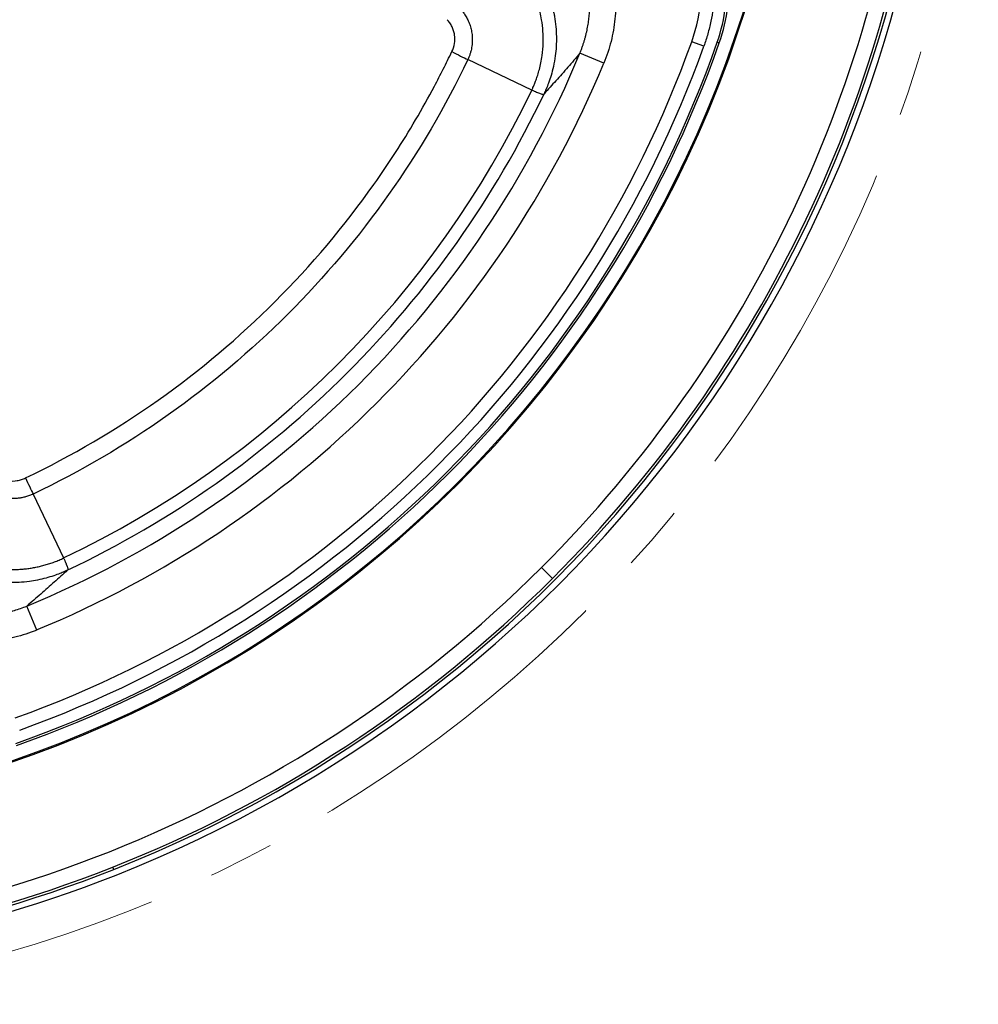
# Model space of a CAD drawing. Header units: millimetres. Extents: x 0 to 594, y 0 to 420.
# Tile 34 of 43: x 391 to 428, y 201 to 239. Entities that reach past the tile are written whole.
import ezdxf

# ---------------------------------------------------------------- set-up
doc = ezdxf.new("R2010")
doc.units = ezdxf.units.MM
doc.linetypes.add('CENTERX2', pattern=[20.32, 12.7, -2.54, 2.54, -2.54])
doc.layers.add('SLD-0', color=7, linetype='Continuous')

msp = doc.modelspace()

# ---------------------------------------------------------------- linework, layer by layer
at = {"color": 7, "linetype": 'Continuous', "lineweight": 25}
for p, q in [((417.018, 238.41), (416.548, 238.579)), ((417.534, 238.565), (417.611, 238.538)), ((413.156, 237.755), (412.233, 238.137)), ((410.375, 236.714), (407.907, 237.892)), ((391.132, 221.116), (392.309, 218.649)), ((410.746, 218.277), (411.17, 217.853)), ((391.269, 215.867), (390.886, 216.791)), ((394.247, 206.622), (394.21, 206.715))]:
    msp.add_line(p, q, dxfattribs=at)
for centre, radius, start, end in [((375.815, 253.208), 44.836, 270.877, 356.4924), ((375.815, 253.208), 44.796, 274.8277, 355.1723), ((375.815, 253.208), 49.4, 315, 354.3759), ((375.815, 253.208), 50.1, 291.5866, 354.0946), ((375.815, 253.208), 50.333, 291.5866, 354.0027), ((375.815, 253.208), 50, 315, 354.1343), ((411.32, 240.746), 6.585, 340.6589, 5.4295), ((411.32, 240.746), 6.667, 340.6589, 5.4295), ((375.815, 253.208), 43.28, 289.7563, 340.2437), ((375.815, 253.208), 44.214, 289.3411, 340.6589), ((375.815, 253.208), 44.296, 289.3411, 340.6589), ((375.815, 253.208), 43.78, 289.7563, 340.2437), ((375.815, 253.208), 39.413, 292.4821, 337.5179), ((375.815, 253.208), 40.412, 292.4821, 337.5179), ((375.815, 253.208), 38.295, 295.5137, 334.4863), ((375.815, 253.208), 38.784, 295.398, 334.602), ((375.815, 253.208), 49.4, 268.3836, 315), ((375.815, 253.208), 50, 268.0867, 315), ((375.815, 253.208), 50.1, 268.0379, 291.5866), ((375.815, 253.208), 50.333, 267.925, 291.5866)]:
    msp.add_arc(centre, radius, start, end, dxfattribs=at)
for points, knots in [([(415.382, 245.727), (415.617, 245.491), (415.833, 245.242), (416.226, 244.718), (416.405, 244.442), (416.643, 244.009), (416.718, 243.86), (416.857, 243.559), (416.921, 243.407), (417.095, 242.945), (417.189, 242.631), (417.297, 242.151), (417.327, 241.989), (417.377, 241.662), (417.396, 241.496), (417.435, 241.001), (417.44, 240.344), (417.354, 239.693), (417.254, 239.206), (417.215, 239.044), (417.125, 238.724), (417.074, 238.566), (417.018, 238.41)], [0, 0, 0, 0, 0.125, 0.125, 0.25, 0.25, 0.3125, 0.3125, 0.375, 0.375, 0.5, 0.5, 0.5625, 0.5625, 0.625, 0.625, 0.75, 0.875, 0.875, 0.9375, 0.9375, 1, 1, 1, 1]), ([(416.548, 238.579), (416.756, 239.16), (416.879, 239.757), (416.927, 240.521), (416.932, 240.675), (416.929, 240.983), (416.909, 241.443), (416.842, 241.894), (416.742, 242.341), (416.704, 242.489), (416.616, 242.783), (416.567, 242.93), (416.404, 243.361), (416.276, 243.638), (415.983, 244.172), (415.818, 244.428), (415.542, 244.798), (415.444, 244.918), (415.243, 245.151), (415.138, 245.264), (415.028, 245.373)], [0, 0, 0, 0, 0.25, 0.25, 0.3125, 0.3125, 0.375, 0.5, 0.5, 0.5625, 0.5625, 0.625, 0.625, 0.75, 0.75, 0.875, 0.875, 0.9375, 0.9375, 1, 1, 1, 1]), ([(411.864, 244.299), (412.074, 244.089), (412.267, 243.864), (412.62, 243.387), (412.778, 243.136), (413.053, 242.619), (413.171, 242.35), (413.319, 241.934), (413.363, 241.792), (413.442, 241.506), (413.475, 241.362), (413.56, 240.93), (413.595, 240.639), (413.616, 240.199), (413.617, 240.052), (413.609, 239.756), (413.6, 239.607), (413.555, 239.166), (413.505, 238.877), (413.362, 238.309), (413.27, 238.03), (413.156, 237.755)], [0, 0, 0, 0, 0.125, 0.125, 0.25, 0.25, 0.375, 0.375, 0.4375, 0.4375, 0.5, 0.5, 0.625, 0.625, 0.6875, 0.6875, 0.75, 0.75, 0.875, 0.875, 1, 1, 1, 1]), ([(412.233, 238.137), (412.249, 238.177), (412.281, 238.255), (412.324, 238.374), (412.365, 238.493), (412.402, 238.611), (412.437, 238.729), (412.468, 238.847), (412.495, 238.965), (412.52, 239.082), (412.542, 239.198), (412.561, 239.314), (412.577, 239.429), (412.591, 239.543), (412.601, 239.657), (412.609, 239.769), (412.614, 239.88), (412.617, 239.991), (412.618, 240.1), (412.616, 240.208), (412.612, 240.315), (412.606, 240.42), (412.597, 240.524), (412.587, 240.627), (412.574, 240.729), (412.56, 240.829), (412.544, 240.927), (412.517, 241.076), (412.473, 241.273), (412.406, 241.517), (412.327, 241.756), (412.237, 241.99), (412.136, 242.216), (412.024, 242.437), (411.903, 242.65), (411.772, 242.856), (411.631, 243.053), (411.483, 243.243), (411.327, 243.425), (411.216, 243.539), (411.16, 243.596)], [0, 0, 0, 0, 0.021664, 0.043129, 0.064398, 0.085469, 0.106342, 0.127018, 0.147497, 0.167779, 0.187864, 0.207751, 0.227442, 0.246937, 0.266234, 0.285335, 0.30424, 0.322949, 0.341461, 0.359777, 0.377897, 0.395822, 0.41355, 0.431083, 0.44842, 0.465562, 0.482508, 0.49926, 0.542413, 0.585302, 0.627928, 0.670292, 0.712396, 0.754242, 0.795832, 0.837168, 0.87825, 0.919082, 0.959665, 1, 1, 1, 1]), ([(409.858, 242.238), (409.889, 242.207), (409.95, 242.145), (410.038, 242.049), (410.125, 241.95), (410.209, 241.849), (410.29, 241.746), (410.369, 241.64), (410.445, 241.533), (410.519, 241.422), (410.59, 241.31), (410.658, 241.196), (410.723, 241.079), (410.785, 240.961), (410.844, 240.841), (410.9, 240.719), (410.952, 240.595), (411.002, 240.469), (411.048, 240.342), (411.091, 240.214), (411.13, 240.084), (411.166, 239.953), (411.199, 239.82), (411.228, 239.687), (411.269, 239.468), (411.309, 239.165), (411.33, 238.779), (411.322, 238.402), (411.285, 238.017), (411.218, 237.641), (411.128, 237.292), (411.031, 237.001), (410.939, 236.767), (410.877, 236.63), (410.849, 236.57)], [0, 0, 0, 0, 0.021239, 0.042527, 0.063865, 0.085251, 0.106687, 0.128172, 0.149706, 0.17129, 0.192922, 0.214604, 0.236335, 0.258116, 0.279945, 0.301824, 0.323752, 0.34573, 0.367757, 0.389833, 0.411959, 0.434134, 0.456359, 0.478632, 0.500956, 0.565275, 0.628209, 0.689757, 0.749918, 0.817625, 0.876489, 0.926508, 0.967679, 1, 1, 1, 1]), ([(410.375, 236.714), (410.391, 236.748), (410.427, 236.824), (410.482, 236.954), (410.544, 237.112), (410.609, 237.3), (410.673, 237.52), (410.732, 237.77), (410.791, 238.113), (410.838, 238.67), (410.791, 239.337), (410.614, 240.08), (410.406, 240.587), (410.203, 240.955), (410.08, 241.154), (409.947, 241.346), (409.805, 241.529), (409.655, 241.706), (409.547, 241.817), (409.493, 241.873)], [0, 0, 0, 0, 0.020107, 0.045405, 0.075886, 0.111572, 0.152556, 0.198885, 0.250255, 0.339525, 0.49909, 0.607572, 0.749429, 0.791642, 0.833525, 0.875195, 0.916759, 0.958324, 1, 1, 1, 1]), ([(407.543, 239.924), (407.561, 239.906), (407.598, 239.871), (407.65, 239.813), (407.701, 239.752), (407.751, 239.687), (407.798, 239.618), (407.844, 239.544), (407.887, 239.465), (407.927, 239.382), (407.963, 239.295), (407.996, 239.204), (408.024, 239.109), (408.047, 239.011), (408.064, 238.908), (408.076, 238.802), (408.082, 238.694), (408.08, 238.583), (408.072, 238.47), (408.056, 238.355), (408.032, 238.239), (408, 238.122), (407.959, 238.006), (407.925, 237.93), (407.907, 237.892)], [0, 0, 0, 0, 0.034183, 0.069272, 0.105323, 0.142401, 0.180582, 0.219957, 0.260638, 0.302549, 0.345291, 0.388941, 0.433625, 0.47948, 0.526667, 0.575146, 0.624396, 0.674522, 0.725718, 0.778149, 0.832028, 0.886955, 0.942855, 1, 1, 1, 1]), ([(407.29, 238.197), (407.339, 238.297), (407.373, 238.402), (407.409, 238.622), (407.41, 238.733), (407.387, 238.898), (407.375, 238.953), (407.343, 239.059), (407.323, 239.11), (407.275, 239.21), (407.247, 239.259), (407.183, 239.349), (407.148, 239.392), (407.108, 239.431)], [0, 0, 0, 0, 0.25, 0.25, 0.5, 0.5, 0.625, 0.625, 0.75, 0.75, 0.875, 0.875, 1, 1, 1, 1]), ([(390.835, 221.738), (394.432, 223.454), (397.691, 225.768), (401.869, 229.947), (403.143, 231.458), (404.854, 233.878), (405.66, 235.125), (406.507, 236.642), (406.906, 237.415), (407.072, 237.749), (407.182, 237.973), (407.237, 238.084), (407.29, 238.197)], [0, 0, 0, 0, 0.5, 0.5, 0.75, 0.75, 0.875, 0.9375, 0.96875, 0.984375, 0.984375, 1, 1, 1, 1]), ([(407.29, 238.197), (407.404, 238.14), (407.522, 238.082), (407.736, 237.976), (407.832, 237.929), (407.907, 237.892)], [0, 0, 0, 0, 0.5, 0.5, 1, 1, 1, 1]), ([(412.233, 238.137), (412.156, 238.046), (412.003, 237.865), (411.772, 237.597), (411.541, 237.334), (411.311, 237.076), (411.081, 236.823), (410.928, 236.656), (410.851, 236.574)], [0, 0, 0, 0, 0.1715124, 0.3410863, 0.5087218, 0.6744192, 0.8381785, 1, 1, 1, 1]), ([(407.907, 237.892), (407.039, 236.073), (406.016, 234.327), (403.689, 231.036), (402.385, 229.489), (399.535, 226.638), (397.988, 225.334), (394.696, 223.007), (392.951, 221.984), (391.132, 221.116)], [0, 0, 0, 0, 0.25, 0.25, 0.5, 0.5, 0.75, 0.75, 1, 1, 1, 1]), ([(410.376, 236.713), (410.382, 236.711), (410.399, 236.703), (410.433, 236.689), (410.49, 236.665), (410.592, 236.623), (410.689, 236.585), (410.758, 236.561), (410.792, 236.551), (410.812, 236.548), (410.823, 236.548), (410.831, 236.55), (410.835, 236.552), (410.838, 236.554), (410.841, 236.557), (410.843, 236.559), (410.845, 236.563), (410.847, 236.566), (410.849, 236.569), (410.849, 236.57)], [0, 0, 0, 0, 0.02299, 0.062775, 0.125368, 0.250455, 0.500177, 0.634651, 0.748686, 0.817632, 0.874234, 0.908701, 0.937065, 0.954082, 0.968389, 0.980026, 0.989057, 0.995607, 1, 1, 1, 1]), ([(389.592, 221.915), (389.672, 221.836), (389.763, 221.772), (389.966, 221.675), (390.072, 221.644), (390.295, 221.613), (390.407, 221.615), (390.573, 221.643), (390.627, 221.657), (390.733, 221.691), (390.785, 221.714), (390.835, 221.738)], [0, 0, 0, 0, 0.25, 0.25, 0.5, 0.5, 0.75, 0.75, 0.875, 0.875, 1, 1, 1, 1]), ([(390.835, 221.738), (390.89, 221.623), (390.947, 221.504), (391.05, 221.288), (391.096, 221.192), (391.132, 221.116)], [0, 0, 0, 0, 0.5, 0.5, 1, 1, 1, 1]), ([(391.132, 221.116), (391.108, 221.105), (391.061, 221.083), (390.989, 221.055), (390.916, 221.03), (390.844, 221.008), (390.772, 220.989), (390.7, 220.974), (390.628, 220.962), (390.556, 220.952), (390.485, 220.946), (390.415, 220.943), (390.345, 220.942), (390.277, 220.944), (390.21, 220.949), (390.144, 220.956), (390.079, 220.965), (390.015, 220.977), (389.953, 220.991), (389.891, 221.007), (389.832, 221.024), (389.774, 221.044), (389.717, 221.065), (389.663, 221.088), (389.61, 221.112), (389.558, 221.137), (389.509, 221.164), (389.46, 221.192), (389.414, 221.221), (389.368, 221.251), (389.325, 221.282), (389.283, 221.313), (389.243, 221.346), (389.205, 221.378), (389.168, 221.412), (389.133, 221.445), (389.111, 221.469), (389.1, 221.48)], [0, 0, 0, 0, 0.035727, 0.070854, 0.105455, 0.139593, 0.173328, 0.206717, 0.239812, 0.272662, 0.305143, 0.337039, 0.36842, 0.399309, 0.429781, 0.459869, 0.489604, 0.51903, 0.548179, 0.576952, 0.605175, 0.632862, 0.660085, 0.686879, 0.71326, 0.739243, 0.764849, 0.790131, 0.81511, 0.839732, 0.863917, 0.887629, 0.910902, 0.93376, 0.956219, 0.978294, 1, 1, 1, 1]), ([(387.151, 219.531), (387.18, 219.502), (387.24, 219.443), (387.333, 219.357), (387.43, 219.273), (387.532, 219.19), (387.637, 219.109), (387.746, 219.029), (387.86, 218.952), (387.977, 218.877), (388.099, 218.804), (388.224, 218.735), (388.353, 218.669), (388.485, 218.607), (388.621, 218.548), (388.761, 218.492), (388.905, 218.441), (389.053, 218.394), (389.205, 218.351), (389.361, 218.313), (389.52, 218.28), (389.682, 218.253), (389.846, 218.232), (390.012, 218.216), (390.181, 218.206), (390.352, 218.203), (390.526, 218.206), (390.702, 218.216), (390.88, 218.233), (391.059, 218.258), (391.238, 218.29), (391.417, 218.329), (391.597, 218.377), (391.776, 218.432), (391.955, 218.495), (392.133, 218.567), (392.25, 218.621), (392.309, 218.649)], [0, 0, 0, 0, 0.022358, 0.045049, 0.068087, 0.091488, 0.115271, 0.139462, 0.164089, 0.189111, 0.214439, 0.240032, 0.265916, 0.292142, 0.31873, 0.345694, 0.373051, 0.400842, 0.429137, 0.457928, 0.487033, 0.516371, 0.545987, 0.575919, 0.606198, 0.63686, 0.667976, 0.69957, 0.7317, 0.764135, 0.796779, 0.829682, 0.862896, 0.896474, 0.930474, 0.96496, 1, 1, 1, 1]), ([(392.453, 218.174), (392.415, 218.157), (392.321, 218.113), (392.147, 218.04), (391.911, 217.953), (391.624, 217.866), (391.309, 217.792), (390.829, 217.711), (390.209, 217.679), (389.609, 217.74), (389.196, 217.825), (388.938, 217.892), (388.686, 217.972), (388.442, 218.064), (388.204, 218.168), (387.975, 218.283), (387.754, 218.408), (387.541, 218.542), (387.338, 218.686), (387.144, 218.838), (386.959, 218.997), (386.843, 219.109), (386.786, 219.165)], [0, 0, 0, 0, 0.020434, 0.051167, 0.092199, 0.143527, 0.198471, 0.250422, 0.382258, 0.500847, 0.544754, 0.588241, 0.631308, 0.673954, 0.71618, 0.757985, 0.79937, 0.840336, 0.880882, 0.921008, 0.960714, 1, 1, 1, 1]), ([(392.31, 218.647), (392.317, 218.631), (392.331, 218.599), (392.349, 218.555), (392.366, 218.515), (392.381, 218.478), (392.395, 218.445), (392.407, 218.414), (392.418, 218.387), (392.428, 218.363), (392.436, 218.341), (392.449, 218.305), (392.463, 218.265), (392.472, 218.231), (392.475, 218.211), (392.475, 218.2), (392.474, 218.193), (392.472, 218.188), (392.469, 218.185), (392.467, 218.183), (392.464, 218.18), (392.461, 218.178), (392.458, 218.176), (392.455, 218.175), (392.453, 218.174)], [0, 0, 0, 0, 0.059832, 0.117489, 0.172969, 0.226272, 0.2774, 0.326351, 0.373126, 0.417724, 0.460146, 0.500392, 0.638542, 0.74889, 0.818132, 0.874237, 0.908725, 0.93707, 0.954041, 0.968333, 0.979974, 0.989019, 0.995586, 1, 1, 1, 1]), ([(385.428, 217.863), (385.459, 217.833), (385.52, 217.772), (385.616, 217.685), (385.713, 217.599), (385.814, 217.515), (385.917, 217.434), (386.022, 217.356), (386.13, 217.28), (386.24, 217.206), (386.352, 217.136), (386.467, 217.068), (386.583, 217.003), (386.702, 216.941), (386.823, 216.882), (386.946, 216.826), (387.071, 216.773), (387.197, 216.724), (387.325, 216.678), (387.455, 216.635), (387.587, 216.596), (387.72, 216.56), (387.854, 216.528), (388.009, 216.495), (388.187, 216.464), (388.389, 216.436), (388.597, 216.417), (388.81, 216.407), (389.028, 216.405), (389.251, 216.413), (389.477, 216.431), (389.707, 216.461), (389.94, 216.501), (390.175, 216.554), (390.412, 216.62), (390.651, 216.697), (390.807, 216.759), (390.886, 216.791)], [0, 0, 0, 0, 0.0219088, 0.0438902, 0.0659447, 0.0880726, 0.1102743, 0.13255, 0.1548999, 0.1773242, 0.1998233, 0.2223973, 0.2450469, 0.2677723, 0.2905734, 0.3134508, 0.3364048, 0.3594356, 0.3825436, 0.4057289, 0.4289917, 0.4523323, 0.4757509, 0.4992481, 0.5330395, 0.5676155, 0.6029774, 0.6391262, 0.6760624, 0.7137867, 0.7523002, 0.7916037, 0.831698, 0.8725842, 0.9142629, 0.9567345, 1, 1, 1, 1]), ([(392.45, 218.172), (392.367, 218.096), (392.201, 217.942), (391.948, 217.713), (391.69, 217.482), (391.427, 217.252), (391.159, 217.021), (390.978, 216.868), (390.886, 216.791)], [0, 0, 0, 0, 0.161821, 0.325581, 0.491278, 0.658914, 0.828488, 1, 1, 1, 1]), ([(391.269, 215.867), (390.994, 215.754), (390.713, 215.661), (390.281, 215.553), (390.136, 215.522), (389.845, 215.472), (389.699, 215.452), (389.262, 215.409), (388.969, 215.401), (388.527, 215.422), (388.379, 215.434), (388.085, 215.47), (387.939, 215.494), (387.506, 215.579), (387.224, 215.657), (386.809, 215.805), (386.672, 215.859), (386.402, 215.978), (386.268, 216.044), (385.877, 216.252), (385.629, 216.409), (385.158, 216.758), (384.935, 216.95), (384.725, 217.16)], [0, 0, 0, 0, 0.125, 0.125, 0.1875, 0.1875, 0.25, 0.25, 0.375, 0.375, 0.4375, 0.4375, 0.5, 0.5, 0.625, 0.625, 0.6875, 0.6875, 0.75, 0.75, 0.875, 0.875, 1, 1, 1, 1])]:
    msp.add_open_spline(points, degree=3, knots=knots, dxfattribs=at)
for points in [[(410.376, 236.713), (410.376, 236.714), (410.375, 236.714), (410.375, 236.714)], [(410.849, 236.57), (410.85, 236.571), (410.851, 236.572), (410.851, 236.574)], [(392.309, 218.649), (392.31, 218.648), (392.31, 218.648), (392.31, 218.647)], [(392.45, 218.172), (392.451, 218.173), (392.452, 218.174), (392.453, 218.174)]]:
    msp.add_open_spline(points, degree=3, dxfattribs=at)
at = {"layer": 'SLD-0', "color": 7, "linetype": 'CENTERX2', "lineweight": 18}
msp.add_circle((375.815, 253.208), 51.793, dxfattribs=at)

doc.saveas('drawing.dxf')
